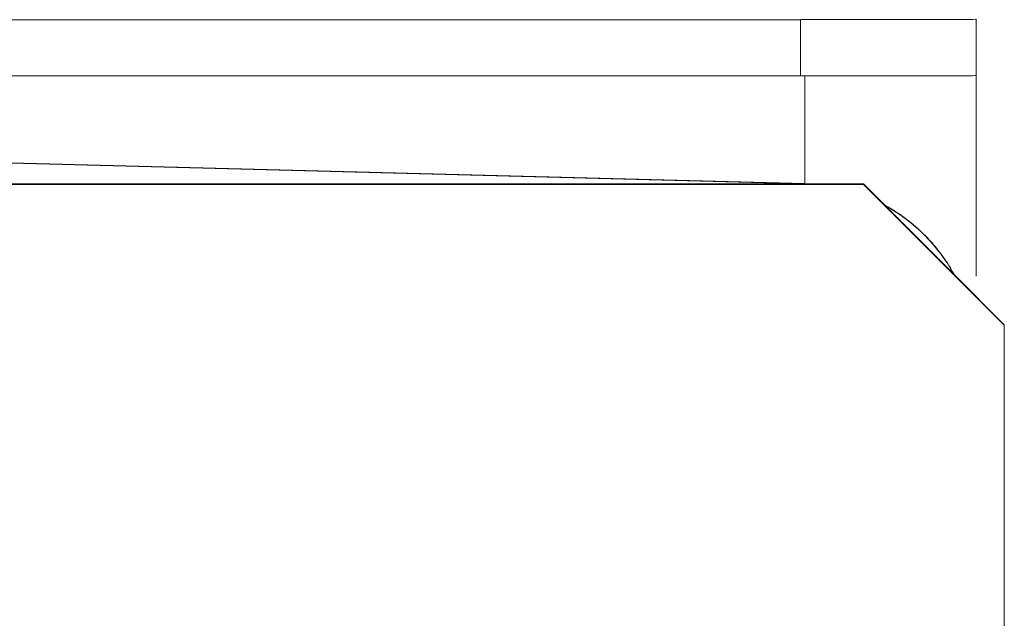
# Model space of a CAD drawing. Header units: inches. Extents: x 1 to 669, y 0 to 417.
# Tile 85 of 256: x 84.599 to 85.645, y 289.227 to 289.863. Entities that reach past the tile are written whole.
import ezdxf

# ---------------------------------------------------------------- set-up
doc = ezdxf.new("R2010")
doc.units = ezdxf.units.IN
doc.header["$LTSCALE"] = 12
doc.header["$MEASUREMENT"] = 0
doc.layers.get('0').update_dxf_attribs({"linetype": 'CONTINUOUS'})
doc.layers.add('X', color=1, linetype='CONTINUOUS')

# ---------------------------------------------------------------- blocks, each defined once
blk = doc.blocks.new('GASTRAIN')
at = {"layer": 'X', "lineweight": 0}
for p, q in [((-37.841, 307.7196), (-41.2044, 307.7196)), ((-37.841, 307.6598), (-37.841, 307.7196)), ((-37.6542, 307.72), (-37.6542, 307.6602)), ((-37.841, 307.6598), (-41.2044, 307.6598)), ((-37.8361, 307.6598), (-39.5227, 307.6597)), ((-37.8361, 307.5455), (-37.8361, 307.6598)), ((-37.6542, 307.4473), (-37.6542, 307.6602)), ((-39.5227, 307.5898), (-37.8361, 307.5455)), ((-39.5227, 307.5892), (-37.8386, 307.5451)), ((-37.7738, 307.5446), (-41.2717, 307.5446)), ((-37.8386, 307.5451), (-41.2068, 307.5451)), ((-37.8386, 307.5451), (-37.8363, 307.545)), ((-37.8361, 307.5455), (-37.8363, 307.545)), ((-37.8363, 307.5451), (-37.7738, 307.5451)), ((-37.7502, 307.5215), (-37.7738, 307.5451)), ((-37.7738, 307.5451), (-37.7738, 307.5446)), ((-37.7738, 307.5446), (-37.6243, 307.3951)), ((-37.6777, 307.4491), (-37.7502, 307.5215)), ((-37.6243, 307.3956), (-37.6777, 307.4491)), ((-37.6243, 307.3951), (-37.6243, 307.3956)), ((-37.6243, 298.5756), (-37.6243, 307.3951))]:
    blk.add_line(p, q, dxfattribs=at)
at = {"layer": 'X', "lineweight": 0, "extrusion": (0, 0, -1)}
for centre, ratio, start_param, end_param in [((-37.841, 307.72), 0.002092, 0, 1.570796), ((-37.841, 307.6602), 0.002092, -0.000009, 1.544616), ((-37.841, 307.3582), 0.999998, -1.063183, -0.507613)]:
    blk.add_ellipse(centre, major_axis=(0.1869, 0), ratio=ratio, start_param=start_param, end_param=end_param, dxfattribs=at)
at = {"layer": 'X', "lineweight": 0}
for centre, major_axis, ratio, start_param, end_param in [((-37.841, 307.6602), (0.1869, 0), 0.002092, -1.570796, -0.025832), ((-37.8371, 307.5081), (0.001, 0.0374), 0.026113, 0.000031, 0.002092)]:
    blk.add_ellipse(centre, major_axis=major_axis, ratio=ratio, start_param=start_param, end_param=end_param, dxfattribs=at)
for points in [[(-37.6542, 307.6602), (-37.6542, 307.6602), (-37.6542, 307.6602), (-37.6542, 307.6602), (-37.6542, 307.6602)], [(-37.8277, 307.5451), (-37.8305, 307.5453), (-37.8333, 307.5454), (-37.8361, 307.5455)]]:
    blk.add_open_spline(points, degree=3, dxfattribs=at)
for points, knots in [([(-37.6772, 307.4485), (-37.6776, 307.4492), (-37.6858, 307.464), (-37.7057, 307.4905), (-37.733, 307.5121), (-37.749, 307.5214), (-37.7513, 307.5226)], [0.324268, 0.324268, 0.324268, 0.324268, 0.3333333, 0.5, 0.6666667, 0.6929789, 0.6929789, 0.6929789, 0.6929789]), ([(-37.7513, 307.5226), (-37.7437, 307.5184), (-37.7364, 307.5137), (-37.7141, 307.4972), (-37.7005, 307.4834), (-37.6892, 307.4676), (-37.6891, 307.4674), (-37.6889, 307.4672)], [0.5009897, 0.5009897, 0.5009897, 0.5009897, 0.6399629, 0.6399629, 0.946941, 0.946941, 0.951049, 0.951049, 0.951049, 0.951049])]:
    blk.add_open_spline(points, degree=3, knots=knots, dxfattribs=at)

msp = doc.modelspace()

# ---------------------------------------------------------------- block references
msp.add_blockref('GASTRAIN', (123.26937, -17.85695))

doc.saveas('drawing.dxf')
